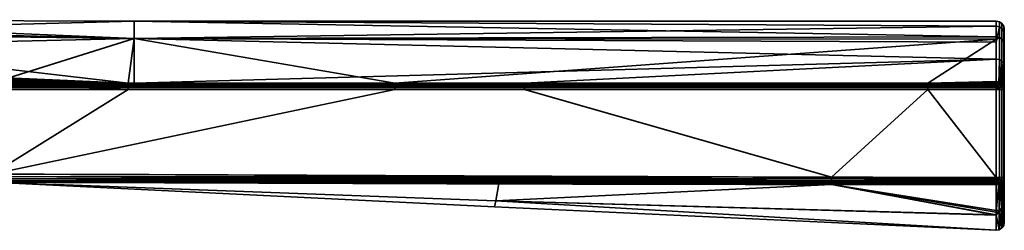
# Model space of a CAD drawing. Header units: millimetres. Extents: x -309 to 8059, y -96 to 57.
# Tile 13 of 99: x -200 to -138, y -96 to -83. Entities that reach past the tile are written whole.
import ezdxf

# ---------------------------------------------------------------- set-up
doc = ezdxf.new("R2010")
doc.units = ezdxf.units.MM
doc.layers.add('151', color=7, linetype='Continuous', true_color=0xffffff)

# ---------------------------------------------------------------- blocks, each defined once
blk = doc.blocks.new('UG_SURFACE_004')
at = {"layer": '151', "color": 251, "linetype": 'Continuous', "lineweight": 35}
for points in [[(-220.093, -83.211, 1103.999), (-192.639, -84.375, 1098.026), (-240.807, -83.206, 1103.195)], [(-240.807, -83.206, 1103.195), (-192.639, -84.375, 1098.026), (-219.996, -84.025, 1098.166)], [(-192.639, -83.3, 1103.998), (-220.093, -83.211, 1103.999), (-219.996, -84.024, 1109.832)], [(-220.093, -83.211, 1103.999), (-192.639, -83.3, 1103.998), (-192.639, -84.375, 1098.026)], [(-219.996, -84.024, 1109.832), (-192.639, -84.374, 1109.971), (-192.639, -83.3, 1103.998)], [(-192.639, -83.3, 1103.998), (-192.639, -84.374, 1109.971), (-139, -84.265, 1109.668)], [(-192.639, -83.3, 1103.998), (-139, -83.3, 1104), (-139, -83.616, 1100.726)], [(-139, -83.616, 1100.726), (-192.639, -84.375, 1098.026), (-192.639, -83.3, 1103.998)], [(-139, -84.265, 1109.668), (-139, -83.3, 1104), (-192.639, -83.3, 1103.998)], [(-138.809, -83.338, 1104), (-139, -83.3, 1104), (-139, -84.265, 1109.668), (-138.809, -84.301, 1109.656)], [(-138.809, -83.653, 1100.733), (-139, -83.616, 1100.726), (-139, -83.3, 1104), (-138.809, -83.338, 1104)], [(-139, -83.616, 1100.726), (-139, -84.603, 1098.112), (-192.639, -84.375, 1098.026)], [(-139, -84.603, 1098.112), (-139, -83.616, 1100.726), (-138.809, -83.653, 1100.733)], [(-138.809, -83.653, 1100.733), (-138.809, -85.68, 1095.366), (-139, -85.647, 1095.347), (-139, -84.603, 1098.112)], [(-138.646, -83.446, 1104), (-138.809, -83.338, 1104), (-138.809, -84.301, 1109.656), (-138.646, -84.404, 1109.62)], [(-138.646, -83.76, 1100.754), (-138.809, -83.653, 1100.733), (-138.809, -83.338, 1104), (-138.646, -83.446, 1104)], [(-138.646, -85.773, 1095.421), (-138.809, -85.68, 1095.366), (-138.809, -83.653, 1100.733), (-138.646, -83.76, 1100.754)], [(-138.538, -83.609, 1104), (-138.646, -83.446, 1104), (-138.646, -84.404, 1109.62), (-138.538, -84.557, 1109.566)], [(-138.538, -83.919, 1100.785), (-138.646, -83.76, 1100.754), (-138.646, -83.446, 1104), (-138.538, -83.609, 1104)], [(-138.538, -85.913, 1095.503), (-138.646, -85.773, 1095.421), (-138.646, -83.76, 1100.754), (-138.538, -83.919, 1100.785)], [(-138.5, -83.8, 1104), (-138.538, -83.609, 1104), (-138.538, -84.557, 1109.566), (-138.5, -84.737, 1109.503)], [(-138.5, -84.107, 1100.822), (-138.538, -83.919, 1100.785), (-138.538, -83.609, 1104), (-138.5, -83.8, 1104)], [(-138.5, -86.079, 1095.599), (-138.538, -85.913, 1095.503), (-138.538, -83.919, 1100.785), (-138.5, -84.107, 1100.822)], [(-138.5, -95.788, 1104), (-138.5, -83.8, 1104), (-138.5, -84.737, 1109.503)], [(-138.5, -95.788, 1104), (-138.5, -84.107, 1100.822), (-138.5, -83.8, 1104)], [(-219.996, -84.024, 1109.832), (-226.132, -85.696, 1114.722), (-193.01, -87.145, 1114.816)], [(-193.01, -87.145, 1114.816), (-192.639, -84.374, 1109.971), (-219.996, -84.024, 1109.832)], [(-219.88, -84.991, 1095.494), (-219.996, -84.025, 1098.166), (-192.639, -84.375, 1098.026)], [(-219.88, -84.991, 1095.494), (-192.639, -84.375, 1098.026), (-201.518, -87.146, 1093.184)], [(-192.639, -84.375, 1098.026), (-192.637, -87.147, 1093.184), (-201.518, -87.146, 1093.184)], [(-193.01, -87.145, 1114.816), (-192.637, -87.145, 1114.816), (-192.639, -84.374, 1109.971)], [(-192.639, -84.374, 1109.971), (-139, -84.419, 1109.946), (-139, -84.265, 1109.668)], [(-139, -84.419, 1109.946), (-192.639, -84.374, 1109.971), (-176.425, -87.148, 1114.816)], [(-192.639, -84.374, 1109.971), (-192.637, -87.145, 1114.816), (-176.425, -87.148, 1114.816)], [(-192.639, -84.375, 1098.026), (-139, -84.603, 1098.112), (-139, -85.647, 1095.347)], [(-139, -85.647, 1095.347), (-192.637, -87.147, 1093.184), (-192.639, -84.375, 1098.026)], [(-176.425, -87.148, 1114.816), (-143.253, -87.148, 1114.816), (-139, -84.419, 1109.946)], [(-143.253, -87.148, 1114.816), (-139, -87.053, 1114.698), (-139, -84.419, 1109.946)], [(-138.809, -84.301, 1109.656), (-139, -84.265, 1109.668), (-139, -84.419, 1109.946)], [(-139, -84.419, 1109.946), (-139, -87.053, 1114.698), (-138.809, -87.082, 1114.674), (-138.809, -84.301, 1109.656)], [(-138.646, -84.404, 1109.62), (-138.809, -84.301, 1109.656), (-138.809, -87.082, 1114.674), (-138.646, -87.167, 1114.606)], [(-138.538, -84.557, 1109.566), (-138.646, -84.404, 1109.62), (-138.646, -87.167, 1114.606), (-138.538, -87.294, 1114.505)], [(-138.5, -95.788, 1104), (-138.5, -86.079, 1095.599), (-138.5, -84.107, 1100.822)], [(-138.5, -84.737, 1109.503), (-138.538, -84.557, 1109.566), (-138.538, -87.294, 1114.505), (-138.5, -87.443, 1114.385)], [(-138.5, -84.737, 1109.503), (-138.5, -87.443, 1114.385), (-138.5, -94.687, 1110.751), (-138.5, -95.788, 1104)], [(-193.01, -87.145, 1114.816), (-226.132, -85.696, 1114.722), (-226.137, -85.774, 1114.837)], [(-168.348, -87.147, 1093.184), (-192.637, -87.147, 1093.184), (-139, -85.647, 1095.347)], [(-139, -85.647, 1095.347), (-139, -87.148, 1093.184), (-168.348, -87.147, 1093.184)], [(-138.847, -87.171, 1093.203), (-139, -87.148, 1093.184), (-139, -85.647, 1095.347), (-138.809, -85.68, 1095.366)], [(-138.809, -85.68, 1095.366), (-138.809, -87.177, 1093.208), (-138.847, -87.171, 1093.203)], [(-138.809, -85.68, 1095.366), (-138.646, -85.773, 1095.421), (-138.646, -87.261, 1093.277), (-138.696, -87.236, 1093.256)], [(-138.696, -87.236, 1093.256), (-138.809, -87.177, 1093.208), (-138.809, -85.68, 1095.366)], [(-235.933, -92.621, 1115), (-201.5, -92.8, 1115), (-193.01, -87.533, 1115), (-226.164, -86.142, 1115)], [(-193.01, -87.423, 1114.988), (-226.154, -86.006, 1114.981), (-226.164, -86.142, 1115)], [(-226.164, -86.142, 1115), (-193.01, -87.533, 1115), (-193.01, -87.423, 1114.988)], [(-226.145, -85.88, 1114.925), (-226.154, -86.006, 1114.981), (-193.01, -87.423, 1114.988)], [(-226.137, -85.774, 1114.837), (-226.145, -85.88, 1114.925), (-193.01, -87.319, 1114.952)], [(-193.01, -87.423, 1114.988), (-193.01, -87.319, 1114.952), (-226.145, -85.88, 1114.925)], [(-226.137, -85.774, 1114.837), (-193.01, -87.224, 1114.893), (-193.01, -87.145, 1114.816)], [(-193.01, -87.319, 1114.952), (-193.01, -87.224, 1114.893), (-226.137, -85.774, 1114.837)], [(-138.646, -85.773, 1095.421), (-138.564, -87.357, 1093.355), (-138.609, -87.305, 1093.312)], [(-138.646, -85.773, 1095.421), (-138.538, -85.913, 1095.503), (-138.538, -87.387, 1093.379), (-138.564, -87.357, 1093.355)], [(-138.609, -87.305, 1093.312), (-138.646, -87.261, 1093.277), (-138.646, -85.773, 1095.421)], [(-138.5, -87.535, 1093.5), (-138.538, -87.387, 1093.379), (-138.538, -85.913, 1095.503), (-138.5, -86.079, 1095.599)], [(-138.5, -86.079, 1095.599), (-138.5, -95.788, 1104), (-138.5, -94.592, 1096.971)], [(-138.5, -94.592, 1096.971), (-138.5, -93.011, 1093.5), (-138.5, -87.535, 1093.5), (-138.5, -86.079, 1095.599)], [(-201.525, -87.534, 1093), (-201.523, -87.424, 1093.012), (-168.348, -87.425, 1093.012), (-168.348, -87.535, 1093)], [(-149.243, -92.992, 1093), (-201.5, -92.8, 1093), (-201.525, -87.534, 1093), (-168.348, -87.535, 1093)], [(-201.523, -87.424, 1093.012), (-201.521, -87.32, 1093.048), (-168.348, -87.32, 1093.048), (-168.348, -87.425, 1093.012)], [(-201.521, -87.32, 1093.048), (-201.52, -87.225, 1093.107), (-168.348, -87.226, 1093.107)], [(-168.348, -87.226, 1093.107), (-168.348, -87.32, 1093.048), (-201.521, -87.32, 1093.048)], [(-201.52, -87.225, 1093.107), (-201.518, -87.146, 1093.184), (-192.637, -87.147, 1093.184)], [(-168.348, -87.226, 1093.107), (-201.52, -87.225, 1093.107), (-192.637, -87.147, 1093.184)], [(-176.425, -87.536, 1115), (-193.01, -87.533, 1115), (-201.5, -92.8, 1115)], [(-143.253, -87.536, 1115), (-176.425, -87.536, 1115), (-201.5, -92.8, 1115), (-149.243, -92.992, 1115)], [(-192.637, -87.145, 1114.816), (-193.01, -87.224, 1114.893), (-176.425, -87.227, 1114.893)], [(-192.637, -87.145, 1114.816), (-193.01, -87.145, 1114.816), (-193.01, -87.224, 1114.893)], [(-193.01, -87.224, 1114.893), (-193.01, -87.319, 1114.952), (-176.425, -87.321, 1114.952)], [(-176.425, -87.321, 1114.952), (-176.425, -87.227, 1114.893), (-193.01, -87.224, 1114.893)], [(-193.01, -87.319, 1114.952), (-193.01, -87.423, 1114.988), (-176.425, -87.426, 1114.988), (-176.425, -87.321, 1114.952)], [(-193.01, -87.423, 1114.988), (-193.01, -87.533, 1115), (-176.425, -87.536, 1115), (-176.425, -87.426, 1114.988)], [(-176.425, -87.227, 1114.893), (-176.425, -87.148, 1114.816), (-192.637, -87.145, 1114.816)], [(-192.637, -87.147, 1093.184), (-168.348, -87.147, 1093.184), (-168.348, -87.226, 1093.107)], [(-176.425, -87.148, 1114.816), (-176.425, -87.227, 1114.893), (-143.253, -87.227, 1114.893), (-143.253, -87.148, 1114.816)], [(-176.425, -87.227, 1114.893), (-176.425, -87.321, 1114.952), (-143.253, -87.321, 1114.952), (-143.253, -87.227, 1114.893)], [(-176.425, -87.321, 1114.952), (-176.425, -87.426, 1114.988), (-143.253, -87.426, 1114.988), (-143.253, -87.321, 1114.952)], [(-176.425, -87.426, 1114.988), (-176.425, -87.536, 1115), (-143.253, -87.536, 1115), (-143.253, -87.426, 1114.988)], [(-168.348, -87.226, 1093.107), (-168.348, -87.147, 1093.184), (-139, -87.148, 1093.184), (-139, -87.182, 1093.15)], [(-139, -87.182, 1093.15), (-139, -87.227, 1093.107), (-168.348, -87.226, 1093.107)], [(-168.348, -87.32, 1093.048), (-168.348, -87.226, 1093.107), (-139, -87.227, 1093.107), (-139, -87.321, 1093.048)], [(-168.348, -87.425, 1093.012), (-168.348, -87.32, 1093.048), (-139, -87.321, 1093.048), (-139, -87.344, 1093.04)], [(-139, -87.344, 1093.04), (-139, -87.425, 1093.012), (-168.348, -87.425, 1093.012)], [(-168.348, -87.535, 1093), (-168.348, -87.425, 1093.012), (-139, -87.425, 1093.012), (-139, -87.535, 1093)], [(-168.348, -87.535, 1093), (-139, -87.535, 1093), (-139, -93.011, 1093), (-149.243, -92.992, 1093)], [(-149.243, -92.992, 1115), (-139, -93.011, 1115), (-143.253, -87.536, 1115)], [(-143.253, -87.148, 1114.816), (-139, -87.148, 1114.816), (-139, -87.053, 1114.698)], [(-143.253, -87.148, 1114.816), (-143.253, -87.227, 1114.893), (-139, -87.227, 1114.893), (-139, -87.182, 1114.85)], [(-139, -87.182, 1114.85), (-139, -87.148, 1114.816), (-143.253, -87.148, 1114.816)], [(-143.253, -87.227, 1114.893), (-143.253, -87.321, 1114.952), (-139, -87.321, 1114.952), (-139, -87.227, 1114.893)], [(-143.253, -87.321, 1114.952), (-143.253, -87.426, 1114.988), (-139, -87.425, 1114.988), (-139, -87.344, 1114.959)], [(-139, -87.344, 1114.959), (-139, -87.321, 1114.952), (-143.253, -87.321, 1114.952)], [(-143.253, -87.426, 1114.988), (-143.253, -87.536, 1115), (-139, -87.535, 1115), (-139, -87.425, 1114.988)], [(-139, -93.011, 1115), (-139, -87.535, 1115), (-143.253, -87.536, 1115)], [(-138.809, -87.082, 1114.674), (-139, -87.053, 1114.698), (-139, -87.148, 1114.816), (-138.847, -87.171, 1114.797)], [(-138.847, -87.171, 1114.797), (-139, -87.148, 1114.816), (-139, -87.182, 1114.85)], [(-139, -87.182, 1093.15), (-139, -87.148, 1093.184), (-138.847, -87.171, 1093.203)], [(-139, -87.182, 1114.85), (-138.864, -87.207, 1114.852), (-138.847, -87.171, 1114.797)], [(-138.847, -87.171, 1093.203), (-138.864, -87.207, 1093.148), (-139, -87.182, 1093.15)], [(-138.864, -87.207, 1114.852), (-139, -87.182, 1114.85), (-139, -87.227, 1114.893)], [(-139, -87.227, 1093.107), (-139, -87.182, 1093.15), (-138.864, -87.207, 1093.148)], [(-138.864, -87.207, 1114.852), (-139, -87.227, 1114.893), (-139, -87.321, 1114.952)], [(-139, -87.321, 1114.952), (-138.926, -87.358, 1114.962), (-138.864, -87.207, 1114.852)], [(-138.864, -87.207, 1093.148), (-138.926, -87.358, 1093.039), (-139, -87.321, 1093.048)], [(-139, -87.321, 1093.048), (-139, -87.227, 1093.107), (-138.864, -87.207, 1093.148)], [(-139, -87.321, 1114.952), (-139, -87.344, 1114.959), (-138.926, -87.358, 1114.962)], [(-138.926, -87.358, 1093.039), (-139, -87.344, 1093.04), (-139, -87.321, 1093.048)], [(-138.926, -87.358, 1114.962), (-139, -87.344, 1114.959), (-139, -87.425, 1114.988)], [(-139, -87.425, 1093.012), (-139, -87.344, 1093.04), (-138.926, -87.358, 1093.039)], [(-139, -87.425, 1114.988), (-139, -87.535, 1115), (-138.926, -87.358, 1114.962)], [(-139, -87.535, 1115), (-138.864, -87.399, 1114.962), (-138.926, -87.358, 1114.962)], [(-138.926, -87.358, 1093.039), (-139, -87.535, 1093), (-139, -87.425, 1093.012)], [(-138.926, -87.358, 1093.039), (-138.864, -87.399, 1093.039), (-139, -87.535, 1093)], [(-139, -87.535, 1115), (-138.822, -87.462, 1114.962), (-138.864, -87.399, 1114.962)], [(-138.864, -87.399, 1093.039), (-138.822, -87.462, 1093.039), (-139, -87.535, 1093)], [(-138.822, -87.462, 1114.962), (-139, -87.535, 1115), (-138.809, -87.535, 1114.962)], [(-138.809, -87.535, 1093.038), (-139, -87.535, 1093), (-138.822, -87.462, 1093.039)], [(-139, -87.535, 1115), (-139, -93.011, 1115), (-138.809, -93.011, 1114.962), (-138.809, -87.535, 1114.962)], [(-139, -93.011, 1093), (-139, -87.535, 1093), (-138.809, -87.535, 1093.038), (-138.809, -93.011, 1093.038)], [(-138.926, -87.358, 1114.962), (-138.864, -87.399, 1114.962), (-138.749, -87.284, 1114.852), (-138.864, -87.207, 1114.852)], [(-138.864, -87.207, 1093.148), (-138.749, -87.284, 1093.148), (-138.864, -87.399, 1093.039), (-138.926, -87.358, 1093.039)], [(-138.809, -87.177, 1114.792), (-138.847, -87.171, 1114.797), (-138.864, -87.207, 1114.852)], [(-138.864, -87.207, 1093.148), (-138.847, -87.171, 1093.203), (-138.809, -87.177, 1093.208)], [(-138.864, -87.207, 1114.852), (-138.749, -87.284, 1114.852), (-138.809, -87.177, 1114.792)], [(-138.809, -87.177, 1093.208), (-138.749, -87.284, 1093.148), (-138.864, -87.207, 1093.148)], [(-138.864, -87.399, 1114.962), (-138.822, -87.462, 1114.962), (-138.672, -87.4, 1114.852), (-138.749, -87.284, 1114.852)], [(-138.749, -87.284, 1093.148), (-138.672, -87.4, 1093.148), (-138.822, -87.462, 1093.039), (-138.864, -87.399, 1093.039)], [(-138.847, -87.171, 1114.797), (-138.809, -87.177, 1114.792), (-138.809, -87.082, 1114.674)], [(-138.672, -87.4, 1114.852), (-138.822, -87.462, 1114.962), (-138.808, -87.535, 1114.962), (-138.647, -87.535, 1114.853)], [(-138.647, -87.535, 1093.147), (-138.808, -87.535, 1093.039), (-138.822, -87.462, 1093.039), (-138.672, -87.4, 1093.148)], [(-138.809, -87.535, 1114.962), (-138.808, -87.535, 1114.962), (-138.822, -87.462, 1114.962)], [(-138.822, -87.462, 1093.039), (-138.808, -87.535, 1093.039), (-138.809, -87.535, 1093.038)], [(-138.646, -87.167, 1114.606), (-138.809, -87.082, 1114.674), (-138.809, -87.177, 1114.792), (-138.696, -87.236, 1114.744)], [(-138.749, -87.284, 1114.852), (-138.696, -87.236, 1114.744), (-138.809, -87.177, 1114.792)], [(-138.809, -87.177, 1093.208), (-138.696, -87.236, 1093.256), (-138.749, -87.284, 1093.148)], [(-138.808, -87.535, 1114.962), (-138.809, -87.535, 1114.962), (-138.809, -93.011, 1114.962), (-138.808, -93.011, 1114.962)], [(-138.808, -93.011, 1093.039), (-138.809, -93.011, 1093.038), (-138.809, -87.535, 1093.038), (-138.808, -87.535, 1093.039)], [(-138.808, -93.011, 1114.962), (-138.647, -93.011, 1114.853), (-138.647, -87.535, 1114.853), (-138.808, -87.535, 1114.962)], [(-138.808, -87.535, 1093.039), (-138.647, -87.535, 1093.147), (-138.647, -93.011, 1093.147), (-138.808, -93.011, 1093.039)], [(-138.696, -87.236, 1114.744), (-138.749, -87.284, 1114.852), (-138.672, -87.4, 1114.852)], [(-138.672, -87.4, 1093.148), (-138.749, -87.284, 1093.148), (-138.696, -87.236, 1093.256)], [(-138.696, -87.236, 1114.744), (-138.646, -87.261, 1114.723), (-138.646, -87.167, 1114.606)], [(-138.672, -87.4, 1114.852), (-138.646, -87.261, 1114.723), (-138.696, -87.236, 1114.744)], [(-138.696, -87.236, 1093.256), (-138.646, -87.261, 1093.277), (-138.672, -87.4, 1093.148)], [(-138.609, -87.305, 1114.688), (-138.646, -87.261, 1114.723), (-138.672, -87.4, 1114.852)], [(-138.672, -87.4, 1093.148), (-138.646, -87.261, 1093.277), (-138.609, -87.305, 1093.312)], [(-138.672, -87.4, 1114.852), (-138.572, -87.358, 1114.688), (-138.609, -87.305, 1114.688)], [(-138.609, -87.305, 1093.312), (-138.572, -87.358, 1093.312), (-138.672, -87.4, 1093.148)], [(-138.572, -87.358, 1114.688), (-138.672, -87.4, 1114.852), (-138.645, -87.535, 1114.852), (-138.539, -87.535, 1114.691)], [(-138.539, -87.535, 1093.309), (-138.645, -87.535, 1093.148), (-138.672, -87.4, 1093.148), (-138.572, -87.358, 1093.312)], [(-138.647, -87.535, 1114.853), (-138.645, -87.535, 1114.852), (-138.672, -87.4, 1114.852)], [(-138.672, -87.4, 1093.148), (-138.645, -87.535, 1093.148), (-138.647, -87.535, 1093.147)], [(-138.645, -87.535, 1114.852), (-138.647, -87.535, 1114.853), (-138.647, -93.011, 1114.853), (-138.645, -93.011, 1114.852)], [(-138.645, -93.011, 1093.148), (-138.647, -93.011, 1093.147), (-138.647, -87.535, 1093.147), (-138.645, -87.535, 1093.148)], [(-138.538, -87.294, 1114.505), (-138.646, -87.167, 1114.606), (-138.609, -87.305, 1114.688), (-138.564, -87.357, 1114.645)], [(-138.646, -87.167, 1114.606), (-138.646, -87.261, 1114.723), (-138.609, -87.305, 1114.688)], [(-138.645, -93.011, 1114.852), (-138.539, -93.011, 1114.691), (-138.539, -87.535, 1114.691), (-138.645, -87.535, 1114.852)], [(-138.645, -87.535, 1093.148), (-138.539, -87.535, 1093.309), (-138.539, -93.011, 1093.309), (-138.645, -93.011, 1093.148)], [(-138.609, -87.305, 1114.688), (-138.572, -87.358, 1114.688), (-138.564, -87.357, 1114.645)], [(-138.564, -87.357, 1093.355), (-138.572, -87.358, 1093.312), (-138.609, -87.305, 1093.312)], [(-138.564, -87.357, 1114.645), (-138.572, -87.358, 1114.688), (-138.537, -87.535, 1114.688)], [(-138.537, -87.535, 1093.312), (-138.572, -87.358, 1093.312), (-138.564, -87.357, 1093.355)], [(-138.539, -87.535, 1114.691), (-138.537, -87.535, 1114.688), (-138.572, -87.358, 1114.688)], [(-138.572, -87.358, 1093.312), (-138.537, -87.535, 1093.312), (-138.539, -87.535, 1093.309)], [(-138.564, -87.357, 1114.645), (-138.538, -87.387, 1114.621), (-138.538, -87.294, 1114.505)], [(-138.537, -87.535, 1114.688), (-138.538, -87.387, 1114.621), (-138.564, -87.357, 1114.645)], [(-138.564, -87.357, 1093.355), (-138.538, -87.387, 1093.379), (-138.537, -87.535, 1093.312)], [(-138.537, -87.535, 1114.688), (-138.539, -87.535, 1114.691), (-138.539, -93.011, 1114.691), (-138.537, -93.011, 1114.688)], [(-138.537, -93.011, 1093.312), (-138.539, -93.011, 1093.309), (-138.539, -87.535, 1093.309), (-138.537, -87.535, 1093.312)], [(-138.5, -87.443, 1114.385), (-138.538, -87.294, 1114.505), (-138.538, -87.387, 1114.621), (-138.5, -87.535, 1114.5)], [(-138.537, -87.535, 1114.688), (-138.5, -87.535, 1114.5), (-138.538, -87.387, 1114.621)], [(-138.538, -87.387, 1093.379), (-138.5, -87.535, 1093.5), (-138.537, -87.535, 1093.312)], [(-138.537, -93.011, 1114.688), (-138.5, -93.011, 1114.5), (-138.5, -87.535, 1114.5), (-138.537, -87.535, 1114.688)], [(-138.537, -87.535, 1093.312), (-138.5, -87.535, 1093.5), (-138.5, -93.011, 1093.5), (-138.537, -93.011, 1093.312)], [(-138.5, -87.443, 1114.385), (-138.5, -87.535, 1114.5), (-138.5, -93.011, 1114.5), (-138.5, -94.687, 1110.751)], [(-201.5, -92.955, 1114.976), (-201.501, -93.094, 1114.905), (-149.243, -93.207, 1114.951)], [(-201.501, -93.094, 1093.096), (-201.5, -92.955, 1093.024), (-149.243, -93.102, 1093.012)], [(-201.501, -93.094, 1114.905), (-201.501, -93.204, 1114.794), (-149.244, -93.301, 1114.893)], [(-149.244, -93.301, 1114.893), (-149.243, -93.207, 1114.951), (-201.501, -93.094, 1114.905)], [(-201.501, -93.204, 1093.206), (-201.501, -93.094, 1093.096), (-149.243, -93.207, 1093.048)], [(-149.243, -93.102, 1093.012), (-149.243, -93.207, 1093.048), (-201.501, -93.094, 1093.096)], [(-149.243, -92.992, 1115), (-201.5, -92.8, 1115), (-201.5, -92.955, 1114.976)], [(-201.5, -92.955, 1093.024), (-201.5, -92.8, 1093), (-149.243, -92.992, 1093)], [(-201.5, -92.955, 1114.976), (-149.243, -93.102, 1114.988), (-149.243, -92.992, 1115)], [(-149.243, -93.207, 1114.951), (-149.243, -93.102, 1114.988), (-201.5, -92.955, 1114.976)], [(-149.243, -92.992, 1093), (-149.243, -93.102, 1093.012), (-201.5, -92.955, 1093.024)], [(-139, -93.011, 1115), (-149.243, -92.992, 1115), (-149.243, -93.102, 1114.988)], [(-149.243, -93.102, 1093.012), (-149.243, -92.992, 1093), (-139, -93.011, 1093)], [(-149.243, -93.102, 1114.988), (-139, -93.116, 1114.989), (-139, -93.011, 1115)], [(-139, -93.011, 1093), (-139, -93.116, 1093.011), (-149.243, -93.102, 1093.012)], [(-139, -93.203, 1114.96), (-149.243, -93.102, 1114.988), (-149.243, -93.207, 1114.951)], [(-139, -93.203, 1114.96), (-139, -93.116, 1114.989), (-149.243, -93.102, 1114.988)], [(-149.243, -93.102, 1093.012), (-139, -93.116, 1093.011), (-139, -93.203, 1093.04)], [(-139, -93.203, 1093.04), (-149.243, -93.207, 1093.048), (-149.243, -93.102, 1093.012)], [(-138.927, -93.189, 1114.962), (-139, -93.011, 1115), (-139, -93.116, 1114.989)], [(-138.809, -93.011, 1114.962), (-139, -93.011, 1115), (-138.822, -93.085, 1114.962)], [(-139, -93.011, 1115), (-138.864, -93.148, 1114.962), (-138.822, -93.085, 1114.962)], [(-139, -93.011, 1115), (-138.927, -93.189, 1114.962), (-138.864, -93.148, 1114.962)], [(-138.822, -93.085, 1093.039), (-139, -93.011, 1093), (-138.809, -93.011, 1093.038)], [(-138.822, -93.085, 1093.039), (-138.864, -93.148, 1093.039), (-139, -93.011, 1093)], [(-138.864, -93.148, 1093.039), (-138.927, -93.189, 1093.039), (-139, -93.011, 1093)], [(-139, -93.116, 1093.011), (-139, -93.011, 1093), (-138.927, -93.189, 1093.039)], [(-139, -93.116, 1114.989), (-139, -93.203, 1114.96), (-138.927, -93.189, 1114.962)], [(-138.927, -93.189, 1093.039), (-139, -93.203, 1093.04), (-139, -93.116, 1093.011)], [(-138.822, -93.085, 1114.962), (-138.864, -93.148, 1114.962), (-138.749, -93.263, 1114.852), (-138.672, -93.147, 1114.852)], [(-138.672, -93.147, 1093.148), (-138.749, -93.263, 1093.148), (-138.864, -93.148, 1093.039), (-138.822, -93.085, 1093.039)], [(-138.822, -93.085, 1114.962), (-138.808, -93.011, 1114.962), (-138.809, -93.011, 1114.962)], [(-138.647, -93.011, 1114.853), (-138.808, -93.011, 1114.962), (-138.822, -93.085, 1114.962), (-138.672, -93.147, 1114.852)], [(-138.672, -93.147, 1093.148), (-138.822, -93.085, 1093.039), (-138.808, -93.011, 1093.039), (-138.647, -93.011, 1093.147)], [(-138.809, -93.011, 1093.038), (-138.808, -93.011, 1093.039), (-138.822, -93.085, 1093.039)], [(-138.672, -93.147, 1114.852), (-138.645, -93.011, 1114.852), (-138.647, -93.011, 1114.853)], [(-138.539, -93.011, 1114.691), (-138.645, -93.011, 1114.852), (-138.672, -93.147, 1114.852), (-138.572, -93.189, 1114.688)], [(-138.572, -93.189, 1093.312), (-138.672, -93.147, 1093.148), (-138.645, -93.011, 1093.148), (-138.539, -93.011, 1093.309)], [(-138.647, -93.011, 1093.147), (-138.645, -93.011, 1093.148), (-138.672, -93.147, 1093.148)], [(-138.572, -93.189, 1114.688), (-138.537, -93.011, 1114.688), (-138.539, -93.011, 1114.691)], [(-138.537, -93.011, 1114.688), (-138.572, -93.189, 1114.688), (-138.552, -93.196, 1114.605)], [(-138.552, -93.196, 1093.395), (-138.572, -93.189, 1093.312), (-138.537, -93.011, 1093.312)], [(-138.539, -93.011, 1093.309), (-138.537, -93.011, 1093.312), (-138.572, -93.189, 1093.312)], [(-138.552, -93.196, 1114.605), (-138.538, -93.178, 1114.595), (-138.537, -93.011, 1114.688)], [(-138.537, -93.011, 1093.312), (-138.538, -93.178, 1093.405), (-138.552, -93.196, 1093.395)], [(-138.539, -94.87, 1110.812), (-138.5, -94.687, 1110.751), (-138.5, -93.011, 1114.5)], [(-138.539, -94.774, 1096.907), (-138.538, -93.178, 1093.405), (-138.5, -93.011, 1093.5)], [(-138.5, -93.011, 1093.5), (-138.5, -94.592, 1096.971), (-138.539, -94.774, 1096.907)], [(-138.5, -93.011, 1114.5), (-138.538, -93.178, 1114.595), (-138.539, -94.87, 1110.812)], [(-138.538, -93.178, 1114.595), (-138.5, -93.011, 1114.5), (-138.537, -93.011, 1114.688)], [(-138.537, -93.011, 1093.312), (-138.5, -93.011, 1093.5), (-138.538, -93.178, 1093.405)], [(-201.501, -93.3, 1093.5), (-170.147, -94.449, 1098.435), (-201.521, -93.299, 1098.581)], [(-201.521, -93.299, 1098.581), (-170.147, -94.449, 1098.435), (-170.217, -94.83, 1104)], [(-201.501, -93.3, 1114.5), (-201.521, -93.299, 1109.419), (-170.147, -94.449, 1109.565)], [(-201.521, -93.299, 1109.419), (-201.521, -93.299, 1104), (-170.217, -94.83, 1104)], [(-170.217, -94.83, 1104), (-170.147, -94.449, 1109.565), (-201.521, -93.299, 1109.419)], [(-170.217, -94.83, 1104), (-201.521, -93.299, 1104), (-201.521, -93.299, 1098.581)], [(-201.501, -93.204, 1114.794), (-201.501, -93.276, 1114.655), (-149.244, -93.38, 1114.815)], [(-149.244, -93.38, 1114.815), (-149.244, -93.301, 1114.893), (-201.501, -93.204, 1114.794)], [(-201.501, -93.276, 1093.346), (-201.501, -93.204, 1093.206), (-149.244, -93.301, 1093.107)], [(-149.243, -93.207, 1093.048), (-149.244, -93.301, 1093.107), (-201.501, -93.204, 1093.206)], [(-201.501, -93.276, 1114.655), (-201.501, -93.3, 1114.5), (-169.957, -93.385, 1114.634)], [(-169.957, -93.385, 1114.634), (-149.244, -93.38, 1114.815), (-201.501, -93.276, 1114.655)], [(-201.501, -93.276, 1093.346), (-149.244, -93.38, 1093.185), (-169.957, -93.385, 1093.366)], [(-169.957, -93.385, 1093.366), (-201.501, -93.3, 1093.5), (-201.501, -93.276, 1093.346)], [(-149.244, -93.301, 1093.107), (-149.244, -93.38, 1093.185), (-201.501, -93.276, 1093.346)], [(-201.501, -93.3, 1093.5), (-169.957, -93.385, 1093.366), (-170.147, -94.449, 1098.435)], [(-170.147, -94.449, 1109.565), (-169.957, -93.385, 1114.634), (-201.501, -93.3, 1114.5)], [(-170.147, -94.449, 1098.435), (-169.957, -93.385, 1093.366), (-149.244, -93.44, 1093.278)], [(-149.244, -93.44, 1114.722), (-169.957, -93.385, 1114.634), (-170.147, -94.449, 1109.565)], [(-149.244, -93.44, 1093.278), (-139.008, -95.321, 1098.318), (-170.147, -94.449, 1098.435)], [(-170.147, -94.449, 1109.565), (-139.008, -95.36, 1109.69), (-149.244, -93.44, 1114.722)], [(-169.957, -93.385, 1114.634), (-149.244, -93.44, 1114.722), (-149.244, -93.38, 1114.815)], [(-149.244, -93.38, 1093.185), (-149.244, -93.44, 1093.278), (-169.957, -93.385, 1093.366)], [(-149.243, -93.207, 1114.951), (-149.244, -93.301, 1114.893), (-139, -93.307, 1114.903)], [(-139, -93.307, 1093.097), (-149.244, -93.301, 1093.107), (-149.243, -93.207, 1093.048)], [(-139, -93.365, 1114.85), (-149.244, -93.301, 1114.893), (-149.244, -93.38, 1114.815)], [(-139, -93.365, 1114.85), (-139, -93.307, 1114.903), (-149.244, -93.301, 1114.893)], [(-149.244, -93.301, 1093.107), (-139, -93.307, 1093.097), (-139, -93.365, 1093.15)], [(-139, -93.365, 1093.15), (-149.244, -93.38, 1093.185), (-149.244, -93.301, 1093.107)], [(-149.244, -93.38, 1114.815), (-139, -93.385, 1114.833), (-139, -93.365, 1114.85)], [(-139, -93.365, 1093.15), (-139, -93.385, 1093.167), (-149.244, -93.38, 1093.185)], [(-139.001, -93.446, 1114.747), (-139, -93.385, 1114.833), (-149.244, -93.38, 1114.815)], [(-149.244, -93.38, 1114.815), (-149.244, -93.44, 1114.722), (-139.001, -93.446, 1114.747)], [(-139.001, -93.446, 1093.253), (-149.244, -93.44, 1093.278), (-149.244, -93.38, 1093.185)], [(-149.244, -93.38, 1093.185), (-139, -93.385, 1093.167), (-139.001, -93.446, 1093.253)], [(-149.244, -93.44, 1093.278), (-139.001, -93.446, 1093.253), (-139.007, -95.063, 1096.805)], [(-149.244, -93.44, 1114.722), (-139.008, -95.36, 1109.69), (-139.007, -95.161, 1110.91)], [(-139.007, -95.161, 1110.91), (-139.001, -93.446, 1114.747), (-149.244, -93.44, 1114.722)], [(-139.007, -95.063, 1096.805), (-139.008, -95.321, 1098.318), (-149.244, -93.44, 1093.278)], [(-149.243, -93.207, 1114.951), (-139, -93.216, 1114.956), (-139, -93.203, 1114.96)], [(-139, -93.203, 1093.04), (-139, -93.216, 1093.044), (-149.243, -93.207, 1093.048)], [(-139, -93.307, 1114.903), (-139, -93.216, 1114.956), (-149.243, -93.207, 1114.951)], [(-149.243, -93.207, 1093.048), (-139, -93.216, 1093.044), (-139, -93.307, 1093.097)], [(-139.007, -95.161, 1110.91), (-138.814, -95.127, 1110.898), (-138.831, -93.417, 1114.731)], [(-139.007, -95.063, 1096.805), (-139.001, -93.446, 1093.253), (-138.831, -93.417, 1093.269)], [(-138.831, -93.417, 1093.269), (-138.813, -95.029, 1096.817), (-139.007, -95.063, 1096.805)], [(-138.831, -93.417, 1114.731), (-139.001, -93.446, 1114.747), (-139.007, -95.161, 1110.91)], [(-139, -93.385, 1114.833), (-139.001, -93.446, 1114.747), (-138.831, -93.417, 1114.731)], [(-138.831, -93.417, 1093.269), (-139.001, -93.446, 1093.253), (-139, -93.385, 1093.167)], [(-138.927, -93.189, 1114.962), (-139, -93.216, 1114.956), (-139, -93.307, 1114.903)], [(-138.927, -93.189, 1114.962), (-139, -93.203, 1114.96), (-139, -93.216, 1114.956)], [(-139, -93.307, 1114.903), (-138.864, -93.34, 1114.852), (-138.927, -93.189, 1114.962)], [(-138.927, -93.189, 1093.039), (-138.864, -93.34, 1093.148), (-139, -93.307, 1093.097)], [(-139, -93.307, 1093.097), (-139, -93.216, 1093.044), (-138.927, -93.189, 1093.039)], [(-139, -93.216, 1093.044), (-139, -93.203, 1093.04), (-138.927, -93.189, 1093.039)], [(-139, -93.307, 1114.903), (-139, -93.365, 1114.85), (-138.864, -93.34, 1114.852)], [(-138.864, -93.34, 1093.148), (-139, -93.365, 1093.15), (-139, -93.307, 1093.097)], [(-138.831, -93.417, 1114.731), (-138.864, -93.34, 1114.852), (-139, -93.385, 1114.833)], [(-138.864, -93.34, 1114.852), (-139, -93.365, 1114.85), (-139, -93.385, 1114.833)], [(-139, -93.385, 1093.167), (-138.864, -93.34, 1093.148), (-138.831, -93.417, 1093.269)], [(-139, -93.385, 1093.167), (-139, -93.365, 1093.15), (-138.864, -93.34, 1093.148)], [(-138.864, -93.148, 1114.962), (-138.927, -93.189, 1114.962), (-138.864, -93.34, 1114.852), (-138.749, -93.263, 1114.852)], [(-138.749, -93.263, 1093.148), (-138.864, -93.34, 1093.148), (-138.927, -93.189, 1093.039), (-138.864, -93.148, 1093.039)], [(-138.749, -93.263, 1114.852), (-138.864, -93.34, 1114.852), (-138.809, -93.413, 1114.728)], [(-138.809, -93.413, 1093.271), (-138.864, -93.34, 1093.148), (-138.749, -93.263, 1093.148)], [(-138.864, -93.34, 1114.852), (-138.831, -93.417, 1114.731), (-138.809, -93.413, 1114.728)], [(-138.809, -93.413, 1093.271), (-138.831, -93.417, 1093.269), (-138.864, -93.34, 1093.148)], [(-138.814, -95.127, 1110.898), (-138.809, -93.413, 1114.728), (-138.831, -93.417, 1114.731)], [(-138.831, -93.417, 1093.269), (-138.809, -93.413, 1093.271), (-138.813, -95.029, 1096.817)], [(-138.814, -95.127, 1110.898), (-138.675, -93.335, 1114.684), (-138.686, -93.342, 1114.688)], [(-138.675, -93.335, 1114.684), (-138.814, -95.127, 1110.898), (-138.649, -95.025, 1110.864)], [(-138.686, -93.342, 1114.688), (-138.809, -93.413, 1114.728), (-138.814, -95.127, 1110.898)], [(-138.686, -93.342, 1093.312), (-138.675, -93.335, 1093.316), (-138.813, -95.029, 1096.817)], [(-138.649, -94.928, 1096.853), (-138.813, -95.029, 1096.817), (-138.675, -93.335, 1093.316)], [(-138.813, -95.029, 1096.817), (-138.809, -93.413, 1093.271), (-138.686, -93.342, 1093.312)], [(-138.809, -93.413, 1114.728), (-138.686, -93.342, 1114.688), (-138.749, -93.263, 1114.852)], [(-138.749, -93.263, 1093.148), (-138.686, -93.342, 1093.312), (-138.809, -93.413, 1093.271)], [(-138.572, -93.189, 1114.688), (-138.672, -93.147, 1114.852), (-138.749, -93.263, 1114.852)], [(-138.677, -93.332, 1093.311), (-138.749, -93.263, 1093.148), (-138.672, -93.147, 1093.148)], [(-138.749, -93.263, 1114.852), (-138.677, -93.332, 1114.689), (-138.572, -93.189, 1114.688)], [(-138.686, -93.342, 1114.688), (-138.677, -93.332, 1114.689), (-138.749, -93.263, 1114.852)], [(-138.749, -93.263, 1093.148), (-138.677, -93.332, 1093.311), (-138.686, -93.342, 1093.312)], [(-138.675, -93.335, 1114.684), (-138.677, -93.332, 1114.689), (-138.686, -93.342, 1114.688)], [(-138.686, -93.342, 1093.312), (-138.677, -93.332, 1093.311), (-138.675, -93.335, 1093.316)], [(-138.672, -93.147, 1093.148), (-138.572, -93.189, 1093.312), (-138.677, -93.332, 1093.311)], [(-138.647, -93.319, 1114.675), (-138.572, -93.189, 1114.688), (-138.677, -93.332, 1114.689)], [(-138.677, -93.332, 1093.311), (-138.572, -93.189, 1093.312), (-138.647, -93.319, 1093.325)], [(-138.677, -93.332, 1114.689), (-138.675, -93.335, 1114.684), (-138.647, -93.319, 1114.675)], [(-138.647, -93.319, 1093.325), (-138.675, -93.335, 1093.316), (-138.677, -93.332, 1093.311)], [(-138.649, -95.025, 1110.864), (-138.647, -93.319, 1114.675), (-138.675, -93.335, 1114.684)], [(-138.675, -93.335, 1093.316), (-138.647, -93.319, 1093.325), (-138.649, -94.928, 1096.853)], [(-138.552, -93.196, 1114.605), (-138.649, -95.025, 1110.864), (-138.539, -94.87, 1110.812)], [(-138.649, -94.928, 1096.853), (-138.647, -93.319, 1093.325), (-138.552, -93.196, 1093.395)], [(-138.539, -94.774, 1096.907), (-138.649, -94.928, 1096.853), (-138.552, -93.196, 1093.395)], [(-138.552, -93.196, 1114.605), (-138.647, -93.319, 1114.675), (-138.649, -95.025, 1110.864)], [(-138.647, -93.319, 1114.675), (-138.552, -93.196, 1114.605), (-138.572, -93.189, 1114.688)], [(-138.572, -93.189, 1093.312), (-138.552, -93.196, 1093.395), (-138.647, -93.319, 1093.325)], [(-138.539, -94.87, 1110.812), (-138.538, -93.178, 1114.595), (-138.552, -93.196, 1114.605)], [(-138.552, -93.196, 1093.395), (-138.538, -93.178, 1093.405), (-138.539, -94.774, 1096.907)], [(-139.012, -96.288, 1104), (-170.217, -94.83, 1104), (-170.147, -94.449, 1098.435)], [(-170.147, -94.449, 1109.565), (-170.217, -94.83, 1104), (-139.012, -96.288, 1104)], [(-139.012, -96.288, 1104), (-139.012, -96.288, 1104), (-170.217, -94.83, 1104)], [(-170.147, -94.449, 1098.435), (-139.008, -95.321, 1098.318), (-139.012, -96.288, 1104)], [(-139.012, -96.288, 1104), (-139.008, -95.36, 1109.69), (-170.147, -94.449, 1109.565)], [(-138.813, -95.029, 1096.817), (-138.649, -94.928, 1096.853), (-138.651, -96.146, 1104)], [(-138.539, -94.87, 1110.812), (-138.649, -95.025, 1110.864), (-138.651, -96.146, 1104)], [(-138.651, -96.146, 1104), (-138.539, -95.982, 1104), (-138.539, -94.87, 1110.812)], [(-138.539, -95.982, 1104), (-138.651, -96.146, 1104), (-138.649, -94.928, 1096.853)], [(-138.649, -94.928, 1096.853), (-138.539, -94.774, 1096.907), (-138.539, -95.982, 1104)], [(-138.539, -95.982, 1104), (-138.539, -94.774, 1096.907), (-138.5, -94.592, 1096.971)], [(-138.5, -94.592, 1096.971), (-138.5, -95.788, 1104), (-138.539, -95.982, 1104)], [(-138.539, -95.982, 1104), (-138.5, -95.788, 1104), (-138.5, -94.687, 1110.751)], [(-138.5, -94.687, 1110.751), (-138.539, -94.87, 1110.812), (-138.539, -95.982, 1104)], [(-138.817, -96.254, 1104), (-139.012, -96.288, 1104), (-139.008, -95.321, 1098.318)], [(-139.008, -95.36, 1109.69), (-139.012, -96.288, 1104), (-138.817, -96.254, 1104)], [(-139.008, -95.321, 1098.318), (-138.813, -95.029, 1096.817), (-138.817, -96.254, 1104)], [(-139.008, -95.321, 1098.318), (-139.007, -95.063, 1096.805), (-138.813, -95.029, 1096.817)], [(-138.817, -96.254, 1104), (-138.814, -95.127, 1110.898), (-139.008, -95.36, 1109.69)], [(-138.814, -95.127, 1110.898), (-139.007, -95.161, 1110.91), (-139.008, -95.36, 1109.69)], [(-138.649, -95.025, 1110.864), (-138.814, -95.127, 1110.898), (-138.817, -96.254, 1104)], [(-138.817, -96.254, 1104), (-138.651, -96.146, 1104), (-138.649, -95.025, 1110.864)], [(-138.651, -96.146, 1104), (-138.817, -96.254, 1104), (-138.813, -95.029, 1096.817)], [(-139.012, -96.288, 1104), (-139.012, -96.288, 1104), (-138.817, -96.254, 1104)]]:
    blk.add_3dface(points, dxfattribs=at)

msp = doc.modelspace()

# ---------------------------------------------------------------- linework, layer by layer
at = {"layer": '151', "color": 251, "linetype": 'Continuous', "lineweight": 35}
for p, q in [((-139, -87.535, 1093), (-139, -93.011, 1093)), ((-139, -93.011, 1115), (-139, -87.535, 1115)), ((-138.5, -87.535, 1114.5), (-138.5, -93.011, 1114.5)), ((-138.5, -93.011, 1093.5), (-138.5, -87.535, 1093.5))]:
    msp.add_line(p, q, dxfattribs=at)
at = {"layer": '151', "color": 251, "linetype": 'Continuous', "lineweight": 35, "extrusion": (0, 0.631583, -0.775308)}
msp.add_arc((139, 636.033, -919.367), 0.5, 89.99636, 180, dxfattribs=at)
at = {"layer": '151', "color": 251, "linetype": 'Continuous', "lineweight": 35, "extrusion": (1, 8.19992e-05, -5.55134e-14)}
msp.add_arc((-87.524, 1114.5, -139.007), 0.5, 39.16704, 90, dxfattribs=at)
at = {"layer": '151', "color": 251, "linetype": 'Continuous', "lineweight": 35, "extrusion": (-1, -8.19992e-05, 0)}
msp.add_arc((87.524, 1093.5, 139.007), 0.5, 219.16704, 270, dxfattribs=at)
at = {"layer": '151', "color": 251, "linetype": 'Continuous', "lineweight": 35, "extrusion": (3.237e-14, -0.631583, -0.775308)}
msp.add_arc((-139, 758.503, -792.513), 0.5, 269.99636, 360, dxfattribs=at)
at = {"layer": '151', "color": 251, "linetype": 'Continuous', "lineweight": 35, "extrusion": (0, 1, 0)}
for centre, start, end in [((139, 1093.5, -87.535), 180, 270), ((139, 1114.5, -87.535), 90, 180), ((139, 1114.5, -93.011), 90, 180)]:
    msp.add_arc(centre, 0.5, start, end, dxfattribs=at)
at = {"layer": '151', "color": 251, "linetype": 'Continuous', "lineweight": 35, "extrusion": (0.999999, -0.001266, -3.51461e-17)}
for centre, start, end in [((-93.187, 1093.5, -138.882), 209.63366, 270), ((-93.187, 1114.5, -138.882), 90, 150.36634)]:
    msp.add_arc(centre, 0.5, start, end, dxfattribs=at)
at = {"layer": '151', "color": 251, "linetype": 'Continuous', "lineweight": 35, "extrusion": (5.67736e-14, -0.494453, -0.869204)}
msp.add_arc((-139, 631.914, -922.739), 0.5, 0, 90.06306, dxfattribs=at)
at = {"layer": '151', "color": 251, "linetype": 'Continuous', "lineweight": 35, "extrusion": (0, 0.494453, -0.869204)}
msp.add_arc((139, 459.838, -996.465), 0.5, 180, 270.06306, dxfattribs=at)
at = {"layer": '151', "color": 251, "linetype": 'Continuous', "lineweight": 35, "extrusion": (-2.77556e-14, 1, 0)}
msp.add_arc((139, 1093.5, -93.011), 0.5, 180, 270, dxfattribs=at)
at = {"layer": '151', "color": 251, "linetype": 'Continuous', "lineweight": 35}
for points, knots in [([(-139, -87.148, 1114.816), (-139, -85.906, 1113.291), (-139, -84.954, 1111.6), (-139, -83.634, 1107.899), (-139, -83.302, 1105.986), (-139, -83.295, 1100.088), (-139, -84.664, 1096.233), (-139, -87.148, 1093.184)], [0, 0, 0, 0, 0.25, 0.25, 0.5, 0.5, 1, 1, 1, 1]), ([(-138.5, -87.535, 1093.5), (-138.5, -85.124, 1096.46), (-138.5, -83.795, 1100.204), (-138.5, -83.803, 1105.93), (-138.5, -84.125, 1107.788), (-138.5, -85.407, 1111.381), (-138.5, -86.33, 1113.02), (-138.5, -87.535, 1114.5)], [0, 0, 0, 0, 0.5, 0.5, 0.75, 0.75, 1, 1, 1, 1]), ([(-246.14, -84.221, 1114.594), (-237.225, -84.812, 1114.651), (-228.32, -85.566, 1114.716), (-214.952, -86.493, 1114.779), (-210.494, -86.754, 1114.795), (-203.804, -87.078, 1114.812), (-201.573, -87.166, 1114.817), (-197.103, -87.154, 1114.816), (-194.868, -87.144, 1114.816), (-174.755, -87.16, 1114.816), (-156.878, -87.149, 1114.816), (-139, -87.148, 1114.816)], [0, 0, 0, 0, 0.25, 0.25, 0.375, 0.375, 0.4375, 0.4375, 0.5, 0.5, 1, 1, 1, 1]), ([(-139, -87.148, 1093.184), (-156.879, -87.149, 1093.184), (-174.758, -87.16, 1093.184), (-194.872, -87.144, 1093.184), (-197.106, -87.154, 1093.184), (-201.576, -87.166, 1093.183), (-203.809, -87.078, 1093.188), (-210.501, -86.753, 1093.205), (-214.96, -86.492, 1093.221), (-228.326, -85.565, 1093.284), (-237.227, -84.812, 1093.349), (-246.14, -84.221, 1093.406)], [0, 0, 0, 0, 0.5, 0.5, 0.5625, 0.5625, 0.625, 0.625, 0.75, 0.75, 1, 1, 1, 1]), ([(-139, -87.535, 1115), (-156.871, -87.537, 1115), (-174.743, -87.547, 1115), (-194.848, -87.532, 1115), (-197.082, -87.541, 1115), (-201.55, -87.553, 1115), (-203.784, -87.47, 1115), (-210.484, -87.159, 1115), (-214.949, -86.909, 1115), (-228.333, -86.02, 1115), (-237.248, -85.292, 1115), (-246.172, -84.711, 1115)], [0, 0, 0, 0, 0.5, 0.5, 0.5625, 0.5625, 0.625, 0.625, 0.75, 0.75, 1, 1, 1, 1]), ([(-246.172, -84.711, 1093), (-237.256, -85.292, 1093), (-228.349, -86.019, 1093), (-214.977, -86.907, 1093), (-210.517, -87.157, 1093), (-203.823, -87.469, 1093), (-201.589, -87.553, 1093), (-197.118, -87.542, 1093), (-194.883, -87.532, 1093), (-174.765, -87.547, 1093), (-156.883, -87.537, 1093), (-139, -87.535, 1093)], [0, 0, 0, 0, 0.25, 0.25, 0.375, 0.375, 0.4375, 0.4375, 0.5, 0.5, 1, 1, 1, 1]), ([(-139, -93.011, 1093), (-142.414, -93.007, 1093), (-145.829, -93.001, 1093), (-166.662, -92.95, 1093), (-184.081, -92.845, 1093), (-212.978, -92.77, 1093), (-224.455, -92.703, 1093), (-245.288, -92.554, 1093), (-254.644, -92.48, 1093), (-264, -92.446, 1093)], [0, 0, 0, 0, 0.081942, 0.081942, 0.499996, 0.499996, 0.775458, 0.775458, 1, 1, 1, 1]), ([(-264, -92.446, 1115), (-254.644, -92.48, 1115), (-245.288, -92.554, 1115), (-224.455, -92.703, 1115), (-212.978, -92.77, 1115), (-184.081, -92.845, 1115), (-166.662, -92.95, 1115), (-145.829, -93.001, 1115), (-142.414, -93.007, 1115), (-139, -93.011, 1115)], [0, 0, 0, 0, 0.224542, 0.224542, 0.500004, 0.500004, 0.918058, 0.918058, 1, 1, 1, 1]), ([(-139.001, -93.446, 1114.747), (-149.418, -93.443, 1114.73), (-159.834, -93.432, 1114.685), (-180.668, -93.374, 1114.58), (-191.085, -93.327, 1114.526), (-211.919, -93.273, 1114.474), (-222.335, -93.213, 1114.421), (-243.168, -93.04, 1114.321), (-253.585, -92.933, 1114.28), (-264.002, -92.887, 1114.264)], [0, 0, 0, 0, 0.25, 0.25, 0.5, 0.5, 0.75, 0.75, 1, 1, 1, 1]), ([(-264.002, -92.887, 1093.736), (-253.585, -92.933, 1093.72), (-243.168, -93.04, 1093.679), (-222.335, -93.213, 1093.579), (-211.919, -93.273, 1093.526), (-191.085, -93.327, 1093.474), (-180.668, -93.374, 1093.42), (-159.834, -93.432, 1093.315), (-149.418, -93.443, 1093.27), (-139.001, -93.446, 1093.253)], [0, 0, 0, 0, 0.25, 0.25, 0.5, 0.5, 0.75, 0.75, 1, 1, 1, 1]), ([(-138.5, -93.011, 1114.5), (-138.5, -93.923, 1112.898), (-138.5, -94.622, 1111.18), (-138.5, -95.553, 1107.645), (-138.5, -95.789, 1105.84), (-138.5, -95.788, 1102.154), (-138.5, -95.552, 1100.351), (-138.5, -94.622, 1096.823), (-138.5, -93.923, 1095.102), (-138.5, -93.011, 1093.5)], [0, 0, 0, 0, 0.25, 0.25, 0.5, 0.5, 0.75, 0.75, 1, 1, 1, 1]), ([(-139.001, -93.446, 1093.253), (-139.004, -94.378, 1094.892), (-139.007, -95.094, 1096.652), (-139.011, -96.046, 1100.262), (-139.012, -96.288, 1102.107), (-139.012, -96.289, 1105.878), (-139.011, -96.048, 1107.725), (-139.007, -95.097, 1111.341), (-139.004, -94.378, 1113.108), (-139.001, -93.446, 1114.747)], [0, 0, 0, 0, 0.25, 0.25, 0.5, 0.5, 0.75, 0.75, 1, 1, 1, 1])]:
    msp.add_open_spline(points, degree=3, knots=knots, dxfattribs=at)

# ---------------------------------------------------------------- block references
msp.add_blockref('UG_SURFACE_004', (0, 0), dxfattribs=at)

doc.saveas('drawing.dxf')
